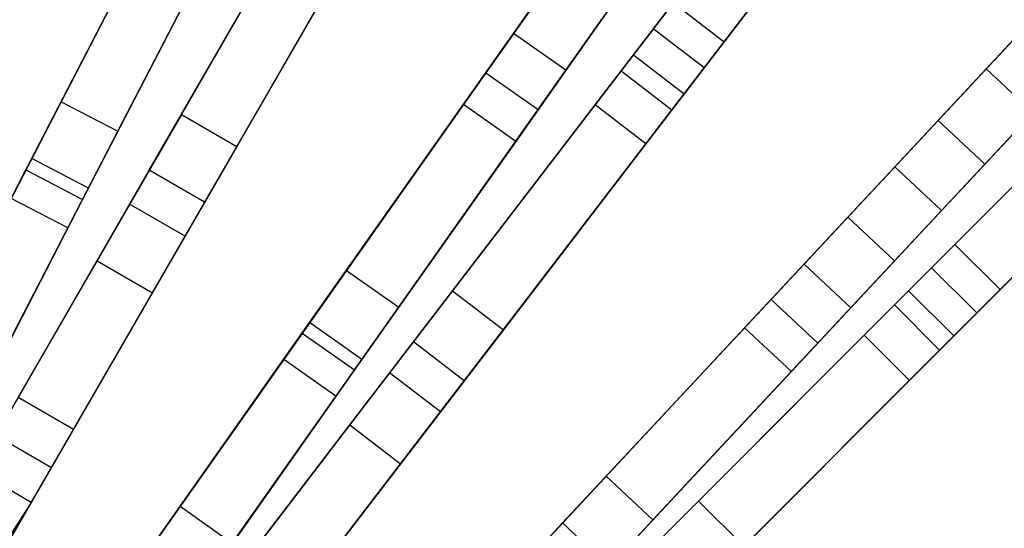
# Model space of a CAD drawing. Extents: x 0.2 to 26, y -12.8 to 12.8.
# Tile 93 of 97: x 17.2 to 21, y 6.8 to 8.8. Entities that reach past the tile are written whole.
import ezdxf

# ---------------------------------------------------------------- set-up
doc = ezdxf.new("R2010")
doc.units = 0
doc.header["$LTSCALE"] = 2.54
doc.layers.get('0').update_dxf_attribs({"color": 13, "linetype": 'CONTINUOUS'})

# ---------------------------------------------------------------- blocks, each defined once
blk = doc.blocks.new('PUKET-M-11161_B_STL')
at = {"color": 0}
for p, q in [((17.9789, 9.7128, 22.781), (17.3418, 8.4832, 26.4259)), ((17.9789, 9.7128, 22.781), (17.3418, 8.4832, 26.4259)), ((17.5637, 8.3682, 26.4259), (18.2008, 9.5978, 22.781)), ((17.5637, 8.3682, 26.4259), (18.2008, 9.5978, 22.781)), ((19.1108, 8.7508, 22.7384), (19.7128, 9.6035, 19.5881)), ((19.1108, 8.7508, 22.7384), (19.7128, 9.6035, 19.5881)), ((18.4565, 9.5504, 23.5806), (17.6096, 8.0836, 18.7072)), ((18.4565, 9.5504, 23.5806), (17.6096, 8.0836, 18.7072)), ((17.2268, 8.2615, 26.384), (17.8632, 9.4895, 22.7384)), ((17.2268, 8.2615, 26.384), (17.8632, 9.4895, 22.7384)), ((17.4821, 7.8627, 18.7313), (18.3928, 9.4402, 23.9816)), ((17.4821, 7.8627, 18.7313), (18.3928, 9.4402, 23.9816)), ((19.3151, 8.6066, 22.7384), (19.917, 9.4593, 19.5881)), ((19.3151, 8.6066, 22.7384), (19.917, 9.4593, 19.5881)), ((17.8261, 7.9586, 18.7072), (18.673, 9.4254, 23.5806)), ((17.8261, 7.9586, 18.7072), (18.673, 9.4254, 23.5806)), ((17.4488, 8.1464, 26.384), (18.0852, 9.3745, 22.7384)), ((17.4488, 8.1464, 26.384), (18.0852, 9.3745, 22.7384)), ((18.3535, 9.3721, 39.6442), (17.8119, 8.4339, 41.0515)), ((18.3535, 9.3721, 39.6442), (17.8119, 8.4339, 41.0515)), ((19.0023, 8.597, 5.2039), (19.5535, 9.3778, 6.6081)), ((19.0023, 8.597, 5.2039), (19.5535, 9.3778, 6.6081)), ((17.2039, 8.2172, 3.9391), (17.7766, 9.3224, 5.2039)), ((17.2039, 8.2172, 3.9391), (17.7766, 9.3224, 5.2039)), ((19.934, 8.718, 24.7519), (20.4155, 9.3455, 27.4863)), ((19.934, 8.718, 24.7519), (20.4155, 9.3455, 27.4863)), ((17.6986, 7.7377, 18.7313), (18.6094, 9.3152, 23.9816)), ((17.6986, 7.7377, 18.7313), (18.6094, 9.3152, 23.9816)), ((20.072, 9.3085, 25.6764), (19.6571, 8.7678, 23.5806)), ((20.072, 9.3085, 25.6764), (19.6571, 8.7678, 23.5806)), ((18.57, 9.2471, 39.6442), (18.0284, 8.3089, 41.0515)), ((18.57, 9.2471, 39.6442), (18.0284, 8.3089, 41.0515)), ((17.9986, 9.2074, 5.2039), (17.4259, 8.1022, 3.9391)), ((17.9986, 9.2074, 5.2039), (17.4259, 8.1022, 3.9391)), ((17.6862, 8.2162, 41.6555), (18.2699, 9.2272, 40.3365)), ((17.6862, 8.2162, 41.6555), (18.2699, 9.2272, 40.3365)), ((19.7577, 9.2337, 6.6081), (19.2066, 8.4529, 5.2039)), ((19.7577, 9.2337, 6.6081), (19.2066, 8.4529, 5.2039)), ((17.7067, 9.1875, 5.4137), (17.146, 8.1055, 4.1609)), ((17.7067, 9.1875, 5.4137), (17.146, 8.1055, 4.1609)), ((19.4107, 9.1756, 6.6782), (18.9147, 8.4729, 5.4137)), ((19.4107, 9.1756, 6.6782), (18.9147, 8.4729, 5.4137)), ((19.4299, 8.4717, 40.3365), (19.9887, 9.1999, 38.8029)), ((19.4299, 8.4717, 40.3365), (19.9887, 9.1999, 38.8029)), ((19.9671, 9.1718, 38.2816), (19.5318, 8.6045, 39.6442)), ((19.9671, 9.1718, 38.2816), (19.5318, 8.6045, 39.6442)), ((19.8554, 8.6156, 23.5806), (20.2703, 9.1563, 25.6764)), ((19.8554, 8.6156, 23.5806), (20.2703, 9.1563, 25.6764)), ((18.4864, 9.1022, 40.3365), (17.9027, 8.0912, 41.6555)), ((18.4864, 9.1022, 40.3365), (17.9027, 8.0912, 41.6555)), ((17.9287, 9.0725, 5.4137), (17.368, 7.9905, 4.1609)), ((17.9287, 9.0725, 5.4137), (17.368, 7.9905, 4.1609)), ((20.187, 9.0477, 38.8029), (19.6282, 8.3195, 40.3365)), ((20.187, 9.0477, 38.8029), (19.6282, 8.3195, 40.3365)), ((20.9587, 8.6118, 19.5881), (21.3823, 9.0653, 16.8642)), ((20.9587, 8.6118, 19.5881), (21.3823, 9.0653, 16.8642)), ((19.615, 9.0314, 6.6782), (19.119, 8.3287, 5.4137)), ((19.615, 9.0314, 6.6782), (19.119, 8.3287, 5.4137)), ((20.1654, 9.0196, 38.2816), (19.7301, 8.4523, 39.6442)), ((20.1654, 9.0196, 38.2816), (19.7301, 8.4523, 39.6442)), ((19.2558, 8.9562, 22.781), (18.4573, 7.8248, 26.4259)), ((19.2558, 8.9562, 22.781), (18.4573, 7.8248, 26.4259)), ((20.7702, 8.41, 6.6081), (21.2557, 8.9298, 8.162)), ((20.7702, 8.41, 6.6081), (21.2557, 8.9298, 8.162)), ((19.5797, 8.6669, 23.9816), (19.7357, 8.8702, 24.7519)), ((19.5797, 8.6669, 23.9816), (19.7357, 8.8702, 24.7519)), ((19.7357, 8.8702, 24.7519), (19.934, 8.718, 24.7519)), ((19.7357, 8.8702, 24.7519), (19.934, 8.718, 24.7519)), ((18.6615, 7.6807, 26.4259), (19.4601, 8.812, 22.781)), ((18.6615, 7.6807, 26.4259), (19.4601, 8.812, 22.781)), ((21.1308, 8.7961, 19.6141), (20.4179, 8.0328, 22.781)), ((21.1308, 8.7961, 19.6141), (20.4179, 8.0328, 22.781)), ((18.3132, 7.6208, 26.384), (19.1108, 8.7508, 22.7384)), ((18.3132, 7.6208, 26.384), (19.1108, 8.7508, 22.7384)), ((19.6571, 8.7678, 23.5806), (18.626, 7.4241, 18.7072)), ((19.6571, 8.7678, 23.5806), (18.626, 7.4241, 18.7072)), ((19.3151, 8.6066, 22.7384), (19.1108, 8.7508, 22.7384)), ((19.3151, 8.6066, 22.7384), (19.1108, 8.7508, 22.7384)), ((19.8554, 8.6156, 23.5806), (19.6571, 8.7678, 23.5806)), ((19.8554, 8.6156, 23.5806), (19.6571, 8.7678, 23.5806)), ((21.0855, 8.7475, 8.2077), (20.6012, 8.229, 6.6782)), ((21.0855, 8.7475, 8.2077), (20.6012, 8.229, 6.6782)), ((21.4384, 8.7592, 8.162), (20.9529, 8.2393, 6.6081)), ((21.4384, 8.7592, 8.162), (20.9529, 8.2393, 6.6081)), ((19.778, 8.5147, 23.9816), (19.934, 8.718, 24.7519)), ((19.778, 8.5147, 23.9816), (19.934, 8.718, 24.7519)), ((18.4708, 7.2217, 18.7313), (19.5797, 8.6669, 23.9816)), ((18.4708, 7.2217, 18.7313), (19.5797, 8.6669, 23.9816)), ((19.5797, 8.6669, 23.9816), (19.778, 8.5147, 23.9816)), ((19.5797, 8.6669, 23.9816), (19.778, 8.5147, 23.9816)), ((20.6006, 7.8621, 22.781), (21.3136, 8.6255, 19.6141)), ((20.6006, 7.8621, 22.781), (21.3136, 8.6255, 19.6141)), ((18.2845, 7.5801, 3.9391), (19.0023, 8.597, 5.2039)), ((18.2845, 7.5801, 3.9391), (19.0023, 8.597, 5.2039)), ((18.5175, 7.4766, 26.384), (19.3151, 8.6066, 22.7384)), ((18.5175, 7.4766, 26.384), (19.3151, 8.6066, 22.7384)), ((18.8244, 7.2719, 18.7072), (19.8554, 8.6156, 23.5806)), ((18.8244, 7.2719, 18.7072), (19.8554, 8.6156, 23.5806)), ((19.5318, 8.6045, 39.6442), (18.8723, 7.7451, 41.0515)), ((19.5318, 8.6045, 39.6442), (18.8723, 7.7451, 41.0515)), ((19.0023, 8.597, 5.2039), (19.2066, 8.4529, 5.2039)), ((19.0023, 8.597, 5.2039), (19.2066, 8.4529, 5.2039)), ((19.5318, 8.6045, 39.6442), (19.7301, 8.4523, 39.6442)), ((19.5318, 8.6045, 39.6442), (19.7301, 8.4523, 39.6442)), ((20.2463, 7.849, 22.7384), (20.9587, 8.6118, 19.5881)), ((20.2463, 7.849, 22.7384), (20.9587, 8.6118, 19.5881)), ((21.1414, 8.4412, 19.5881), (20.9587, 8.6118, 19.5881)), ((21.1414, 8.4412, 19.5881), (20.9587, 8.6118, 19.5881)), ((21.2682, 8.5769, 8.2077), (20.7839, 8.0584, 6.6782)), ((21.2682, 8.5769, 8.2077), (20.7839, 8.0584, 6.6782)), ((18.6691, 7.0695, 18.7313), (19.778, 8.5147, 23.9816)), ((18.6691, 7.0695, 18.7313), (19.778, 8.5147, 23.9816)), ((17.3418, 8.4832, 26.4259), (16.8228, 7.4817, 30.2624)), ((17.3418, 8.4832, 26.4259), (16.8228, 7.4817, 30.2624)), ((17.3418, 8.4832, 26.4259), (17.5637, 8.3682, 26.4259)), ((17.3418, 8.4832, 26.4259), (17.5637, 8.3682, 26.4259)), ((18.9147, 8.4729, 5.4137), (18.2119, 7.4773, 4.1609)), ((18.9147, 8.4729, 5.4137), (18.2119, 7.4773, 4.1609)), ((18.7192, 7.5456, 41.6555), (19.4299, 8.4717, 40.3365)), ((18.7192, 7.5456, 41.6555), (19.4299, 8.4717, 40.3365)), ((19.119, 8.3287, 5.4137), (18.9147, 8.4729, 5.4137)), ((19.119, 8.3287, 5.4137), (18.9147, 8.4729, 5.4137)), ((19.6282, 8.3195, 40.3365), (19.4299, 8.4717, 40.3365)), ((19.6282, 8.3195, 40.3365), (19.4299, 8.4717, 40.3365)), ((20.8366, 7.9265, 24.7519), (21.3958, 8.4857, 27.4863)), ((20.8366, 7.9265, 24.7519), (21.3958, 8.4857, 27.4863)), ((17.8119, 8.4339, 41.0515), (17.174, 7.329, 42.1723)), ((17.8119, 8.4339, 41.0515), (17.174, 7.329, 42.1723)), ((17.8119, 8.4339, 41.0515), (18.0284, 8.3089, 41.0515)), ((17.8119, 8.4339, 41.0515), (18.0284, 8.3089, 41.0515)), ((19.2066, 8.4529, 5.2039), (18.4887, 7.4359, 3.9391)), ((19.2066, 8.4529, 5.2039), (18.4887, 7.4359, 3.9391)), ((19.7301, 8.4523, 39.6442), (19.0707, 7.5929, 41.0515)), ((19.7301, 8.4523, 39.6442), (19.0707, 7.5929, 41.0515)), ((20.429, 7.6784, 22.7384), (21.1414, 8.4412, 19.5881)), ((20.429, 7.6784, 22.7384), (21.1414, 8.4412, 19.5881)), ((20.1179, 7.7115, 5.2039), (20.7702, 8.41, 6.6081)), ((20.1179, 7.7115, 5.2039), (20.7702, 8.41, 6.6081)), ((20.7702, 8.41, 6.6081), (20.9529, 8.2393, 6.6081)), ((20.7702, 8.41, 6.6081), (20.9529, 8.2393, 6.6081)), ((17.0448, 7.3667, 30.2624), (17.5637, 8.3682, 26.4259)), ((17.0448, 7.3667, 30.2624), (17.5637, 8.3682, 26.4259)), ((19.119, 8.3287, 5.4137), (18.4162, 7.3331, 4.1609)), ((19.119, 8.3287, 5.4137), (18.4162, 7.3331, 4.1609)), ((19.6282, 8.3195, 40.3365), (18.9176, 7.3934, 41.6555)), ((19.6282, 8.3195, 40.3365), (18.9176, 7.3934, 41.6555)), ((21.2272, 8.3171, 25.6764), (20.7453, 7.8352, 23.5806)), ((21.2272, 8.3171, 25.6764), (20.7453, 7.8352, 23.5806)), ((18.0284, 8.3089, 41.0515), (17.3905, 7.204, 42.1723)), ((18.0284, 8.3089, 41.0515), (17.3905, 7.204, 42.1723)), ((21.0134, 7.7497, 24.7519), (21.5726, 8.3089, 27.4863)), ((21.0134, 7.7497, 24.7519), (21.5726, 8.3089, 27.4863)), ((16.7078, 7.2597, 30.2316), (17.2268, 8.2615, 26.384)), ((16.7078, 7.2597, 30.2316), (17.2268, 8.2615, 26.384)), ((17.4488, 8.1464, 26.384), (17.2268, 8.2615, 26.384)), ((17.4488, 8.1464, 26.384), (17.2268, 8.2615, 26.384)), ((20.9529, 8.2393, 6.6081), (20.3006, 7.5408, 5.2039)), ((20.9529, 8.2393, 6.6081), (20.3006, 7.5408, 5.2039)), ((16.6301, 7.1098, 3.0687), (17.2039, 8.2172, 3.9391)), ((16.6301, 7.1098, 3.0687), (17.2039, 8.2172, 3.9391)), ((17.0087, 7.0427, 42.6925), (17.6862, 8.2162, 41.6555)), ((17.0087, 7.0427, 42.6925), (17.6862, 8.2162, 41.6555)), ((17.2039, 8.2172, 3.9391), (17.4259, 8.1022, 3.9391)), ((17.2039, 8.2172, 3.9391), (17.4259, 8.1022, 3.9391)), ((17.9027, 8.0912, 41.6555), (17.6862, 8.2162, 41.6555)), ((17.9027, 8.0912, 41.6555), (17.6862, 8.2162, 41.6555)), ((20.6012, 8.229, 6.6782), (20.0142, 7.6004, 5.4137)), ((20.6012, 8.229, 6.6782), (20.0142, 7.6004, 5.4137)), ((20.4814, 7.5713, 40.3365), (21.1304, 8.2203, 38.8029)), ((20.4814, 7.5713, 40.3365), (21.1304, 8.2203, 38.8029)), ((20.7839, 8.0584, 6.6782), (20.6012, 8.229, 6.6782)), ((20.7839, 8.0584, 6.6782), (20.6012, 8.229, 6.6782)), ((21.1054, 8.1953, 38.2816), (20.5997, 7.6896, 39.6442)), ((21.1054, 8.1953, 38.2816), (20.5997, 7.6896, 39.6442)), ((16.9297, 7.1446, 30.2316), (17.4488, 8.1464, 26.384)), ((16.9297, 7.1446, 30.2316), (17.4488, 8.1464, 26.384)), ((20.9221, 7.6584, 23.5806), (21.404, 8.1403, 25.6764)), ((20.9221, 7.6584, 23.5806), (21.404, 8.1403, 25.6764)), ((17.4259, 8.1022, 3.9391), (16.8521, 6.9948, 3.0687)), ((17.4259, 8.1022, 3.9391), (16.8521, 6.9948, 3.0687)), ((17.368, 7.9905, 4.1609), (17.146, 8.1055, 4.1609)), ((17.368, 7.9905, 4.1609), (17.146, 8.1055, 4.1609)), ((17.9027, 8.0912, 41.6555), (17.2252, 6.9177, 42.6925)), ((17.9027, 8.0912, 41.6555), (17.2252, 6.9177, 42.6925)), ((17.6096, 8.0836, 18.7072), (17.0872, 7.1788, 15.0852)), ((17.6096, 8.0836, 18.7072), (17.0872, 7.1788, 15.0852)), ((17.8261, 7.9586, 18.7072), (17.6096, 8.0836, 18.7072)), ((17.8261, 7.9586, 18.7072), (17.6096, 8.0836, 18.7072)), ((20.7839, 8.0584, 6.6782), (20.1969, 7.4298, 5.4137)), ((20.7839, 8.0584, 6.6782), (20.1969, 7.4298, 5.4137)), ((20.4179, 8.0328, 22.781), (19.4727, 7.0207, 26.4259)), ((20.4179, 8.0328, 22.781), (19.4727, 7.0207, 26.4259)), ((20.4179, 8.0328, 22.781), (20.6006, 7.8621, 22.781)), ((20.4179, 8.0328, 22.781), (20.6006, 7.8621, 22.781)), ((21.3072, 8.0436, 38.8029), (20.6582, 7.3945, 40.3365)), ((21.3072, 8.0436, 38.8029), (20.6582, 7.3945, 40.3365)), ((21.2822, 8.0185, 38.2816), (20.7765, 7.5129, 39.6442)), ((21.2822, 8.0185, 38.2816), (20.7765, 7.5129, 39.6442)), ((17.368, 7.9905, 4.1609), (16.8024, 6.8989, 3.2954)), ((17.368, 7.9905, 4.1609), (16.8024, 6.8989, 3.2954)), ((17.3038, 7.0538, 15.0852), (17.8261, 7.9586, 18.7072)), ((17.3038, 7.0538, 15.0852), (17.8261, 7.9586, 18.7072)), ((20.6554, 7.7452, 23.9816), (20.8366, 7.9265, 24.7519)), ((20.6554, 7.7452, 23.9816), (20.8366, 7.9265, 24.7519)), ((20.8366, 7.9265, 24.7519), (21.0134, 7.7497, 24.7519)), ((20.8366, 7.9265, 24.7519), (21.0134, 7.7497, 24.7519)), ((16.9597, 6.9579, 15.0929), (17.4821, 7.8627, 18.7313)), ((16.9597, 6.9579, 15.0929), (17.4821, 7.8627, 18.7313)), ((17.4821, 7.8627, 18.7313), (17.6986, 7.7377, 18.7313)), ((17.4821, 7.8627, 18.7313), (17.6986, 7.7377, 18.7313)), ((19.6554, 6.8501, 26.4259), (20.6006, 7.8621, 22.781)), ((19.6554, 6.8501, 26.4259), (20.6006, 7.8621, 22.781)), ((18.4573, 7.8248, 26.4259), (17.8068, 6.9033, 30.2624)), ((18.4573, 7.8248, 26.4259), (17.8068, 6.9033, 30.2624)), ((18.4573, 7.8248, 26.4259), (18.6615, 7.6807, 26.4259)), ((18.4573, 7.8248, 26.4259), (18.6615, 7.6807, 26.4259)), ((19.3022, 6.8381, 26.384), (20.2463, 7.849, 22.7384)), ((19.3022, 6.8381, 26.384), (20.2463, 7.849, 22.7384)), ((20.7453, 7.8352, 23.5806), (19.5477, 6.6376, 18.7072)), ((20.7453, 7.8352, 23.5806), (19.5477, 6.6376, 18.7072)), ((20.429, 7.6784, 22.7384), (20.2463, 7.849, 22.7384)), ((20.429, 7.6784, 22.7384), (20.2463, 7.849, 22.7384)), ((20.9221, 7.6584, 23.5806), (20.7453, 7.8352, 23.5806)), ((20.9221, 7.6584, 23.5806), (20.7453, 7.8352, 23.5806)), ((18.8723, 7.7451, 41.0515), (18.0956, 6.7328, 42.1723)), ((18.8723, 7.7451, 41.0515), (18.0956, 6.7328, 42.1723)), ((18.8723, 7.7451, 41.0515), (19.0707, 7.5929, 41.0515)), ((18.8723, 7.7451, 41.0515), (19.0707, 7.5929, 41.0515)), ((19.3673, 6.4572, 18.7313), (20.6554, 7.7452, 23.9816)), ((19.3673, 6.4572, 18.7313), (20.6554, 7.7452, 23.9816)), ((20.6554, 7.7452, 23.9816), (20.8321, 7.5685, 23.9816)), ((20.6554, 7.7452, 23.9816), (20.8321, 7.5685, 23.9816)), ((20.8321, 7.5685, 23.9816), (21.0134, 7.7497, 24.7519)), ((20.8321, 7.5685, 23.9816), (21.0134, 7.7497, 24.7519)), ((17.1762, 6.8329, 15.0929), (17.6986, 7.7377, 18.7313)), ((17.1762, 6.8329, 15.0929), (17.6986, 7.7377, 18.7313)), ((19.2682, 6.8017, 3.9391), (20.1179, 7.7115, 5.2039)), ((19.2682, 6.8017, 3.9391), (20.1179, 7.7115, 5.2039)), ((20.1179, 7.7115, 5.2039), (20.3006, 7.5408, 5.2039)), ((20.1179, 7.7115, 5.2039), (20.3006, 7.5408, 5.2039)), ((18.011, 6.7592, 30.2624), (18.6615, 7.6807, 26.4259)), ((18.011, 6.7592, 30.2624), (18.6615, 7.6807, 26.4259)), ((19.4849, 6.6675, 26.384), (20.429, 7.6784, 22.7384)), ((19.4849, 6.6675, 26.384), (20.429, 7.6784, 22.7384)), ((20.5997, 7.6896, 39.6442), (19.8338, 6.9236, 41.0515)), ((20.5997, 7.6896, 39.6442), (19.8338, 6.9236, 41.0515)), ((20.5997, 7.6896, 39.6442), (20.7765, 7.5129, 39.6442)), ((20.5997, 7.6896, 39.6442), (20.7765, 7.5129, 39.6442)), ((19.7245, 6.4608, 18.7072), (20.9221, 7.6584, 23.5806)), ((19.7245, 6.4608, 18.7072), (20.9221, 7.6584, 23.5806)), ((17.6626, 6.699, 30.2316), (18.3132, 7.6208, 26.384)), ((17.6626, 6.699, 30.2316), (18.3132, 7.6208, 26.384)), ((19.0707, 7.5929, 41.0515), (18.294, 6.5807, 42.1723)), ((19.0707, 7.5929, 41.0515), (18.294, 6.5807, 42.1723)), ((18.5175, 7.4766, 26.384), (18.3132, 7.6208, 26.384)), ((18.5175, 7.4766, 26.384), (18.3132, 7.6208, 26.384)), ((20.0142, 7.6004, 5.4137), (19.1823, 6.7098, 4.1609)), ((20.0142, 7.6004, 5.4137), (19.1823, 6.7098, 4.1609)), ((20.1969, 7.4298, 5.4137), (20.0142, 7.6004, 5.4137)), ((20.1969, 7.4298, 5.4137), (20.0142, 7.6004, 5.4137)), ((17.5652, 6.5611, 3.0687), (18.2845, 7.5801, 3.9391)), ((17.5652, 6.5611, 3.0687), (18.2845, 7.5801, 3.9391)), ((17.8944, 6.4706, 42.6925), (18.7192, 7.5456, 41.6555)), ((17.8944, 6.4706, 42.6925), (18.7192, 7.5456, 41.6555)), ((18.2845, 7.5801, 3.9391), (18.4887, 7.4359, 3.9391)), ((18.2845, 7.5801, 3.9391), (18.4887, 7.4359, 3.9391)), ((18.9176, 7.3934, 41.6555), (18.7192, 7.5456, 41.6555)), ((18.9176, 7.3934, 41.6555), (18.7192, 7.5456, 41.6555)), ((19.5441, 6.2804, 18.7313), (20.8321, 7.5685, 23.9816)), ((19.5441, 6.2804, 18.7313), (20.8321, 7.5685, 23.9816)), ((19.6559, 6.7458, 41.6555), (20.4814, 7.5713, 40.3365)), ((19.6559, 6.7458, 41.6555), (20.4814, 7.5713, 40.3365)), ((20.6582, 7.3945, 40.3365), (20.4814, 7.5713, 40.3365)), ((20.6582, 7.3945, 40.3365), (20.4814, 7.5713, 40.3365)), ((20.3006, 7.5408, 5.2039), (19.4509, 6.6311, 3.9391)), ((20.3006, 7.5408, 5.2039), (19.4509, 6.6311, 3.9391)), ((20.7765, 7.5129, 39.6442), (20.0105, 6.7469, 41.0515)), ((20.7765, 7.5129, 39.6442), (20.0105, 6.7469, 41.0515)), ((18.2119, 7.4773, 4.1609), (17.5029, 6.4729, 3.2954)), ((18.2119, 7.4773, 4.1609), (17.5029, 6.4729, 3.2954)), ((17.8668, 6.5548, 30.2316), (18.5175, 7.4766, 26.384)), ((17.8668, 6.5548, 30.2316), (18.5175, 7.4766, 26.384)), ((18.4162, 7.3331, 4.1609), (18.2119, 7.4773, 4.1609)), ((18.4162, 7.3331, 4.1609), (18.2119, 7.4773, 4.1609)), ((18.4887, 7.4359, 3.9391), (17.7694, 6.4169, 3.0687)), ((18.4887, 7.4359, 3.9391), (17.7694, 6.4169, 3.0687)), ((18.626, 7.4241, 18.7072), (17.99, 6.5953, 15.0852)), ((18.626, 7.4241, 18.7072), (17.99, 6.5953, 15.0852)), ((18.9176, 7.3934, 41.6555), (18.0927, 6.3184, 42.6925)), ((18.9176, 7.3934, 41.6555), (18.0927, 6.3184, 42.6925)), ((18.8244, 7.2719, 18.7072), (18.626, 7.4241, 18.7072)), ((18.8244, 7.2719, 18.7072), (18.626, 7.4241, 18.7072)), ((20.1969, 7.4298, 5.4137), (19.3651, 6.5391, 4.1609)), ((20.1969, 7.4298, 5.4137), (19.3651, 6.5391, 4.1609)), ((20.6582, 7.3945, 40.3365), (19.8327, 6.5691, 41.6555)), ((20.6582, 7.3945, 40.3365), (19.8327, 6.5691, 41.6555)), ((17.174, 7.329, 42.1723), (17.3905, 7.204, 42.1723)), ((17.174, 7.329, 42.1723), (17.3905, 7.204, 42.1723)), ((18.4162, 7.3331, 4.1609), (17.7072, 6.3287, 3.2954)), ((18.4162, 7.3331, 4.1609), (17.7072, 6.3287, 3.2954)), ((18.1884, 6.4431, 15.0852), (18.8244, 7.2719, 18.7072)), ((18.1884, 6.4431, 15.0852), (18.8244, 7.2719, 18.7072)), ((17.3905, 7.204, 42.1723), (16.7519, 6.0979, 42.9191)), ((17.3905, 7.204, 42.1723), (16.7519, 6.0979, 42.9191)), ((17.8347, 6.3928, 15.0929), (18.4708, 7.2217, 18.7313)), ((17.8347, 6.3928, 15.0929), (18.4708, 7.2217, 18.7313)), ((18.4708, 7.2217, 18.7313), (18.6691, 7.0695, 18.7313)), ((18.4708, 7.2217, 18.7313), (18.6691, 7.0695, 18.7313)), ((17.3038, 7.0538, 15.0852), (17.0872, 7.1788, 15.0852)), ((17.3038, 7.0538, 15.0852), (17.0872, 7.1788, 15.0852)), ((16.9574, 6.4539, 11.6287), (17.3038, 7.0538, 15.0852)), ((16.9574, 6.4539, 11.6287), (17.3038, 7.0538, 15.0852)), ((18.0331, 6.2406, 15.0929), (18.6691, 7.0695, 18.7313)), ((18.0331, 6.2406, 15.0929), (18.6691, 7.0695, 18.7313)), ((17.2252, 6.9177, 42.6925), (17.0087, 7.0427, 42.6925)), ((17.2252, 6.9177, 42.6925), (17.0087, 7.0427, 42.6925)), ((19.4727, 7.0207, 26.4259), (18.7028, 6.1963, 30.2624)), ((19.4727, 7.0207, 26.4259), (18.7028, 6.1963, 30.2624)), ((19.4727, 7.0207, 26.4259), (19.6554, 6.8501, 26.4259)), ((19.4727, 7.0207, 26.4259), (19.6554, 6.8501, 26.4259)), ((17.2252, 6.9177, 42.6925), (16.6409, 6.0307, 43.2433)), ((17.2252, 6.9177, 42.6925), (16.6409, 6.0307, 43.2433)), ((17.2252, 6.9177, 42.6925), (16.6946, 5.9987, 43.2437)), ((17.2252, 6.9177, 42.6925), (16.6946, 5.9987, 43.2437)), ((17.8068, 6.9033, 30.2624), (17.3275, 6.2243, 34.2595)), ((17.8068, 6.9033, 30.2624), (17.3275, 6.2243, 34.2595)), ((17.8068, 6.9033, 30.2624), (18.011, 6.7592, 30.2624)), ((17.8068, 6.9033, 30.2624), (18.011, 6.7592, 30.2624)), ((19.8338, 6.9236, 41.0515), (18.9316, 6.0215, 42.1723)), ((19.8338, 6.9236, 41.0515), (18.9316, 6.0215, 42.1723)), ((19.8338, 6.9236, 41.0515), (20.0105, 6.7469, 41.0515)), ((19.8338, 6.9236, 41.0515), (20.0105, 6.7469, 41.0515)), ((18.5321, 6.0136, 30.2316), (19.3022, 6.8381, 26.384)), ((18.5321, 6.0136, 30.2316), (19.3022, 6.8381, 26.384)), ((18.8855, 6.0257, 30.2624), (19.6554, 6.8501, 26.4259)), ((18.8855, 6.0257, 30.2624), (19.6554, 6.8501, 26.4259)), ((19.4849, 6.6675, 26.384), (19.3022, 6.8381, 26.384)), ((19.4849, 6.6675, 26.384), (19.3022, 6.8381, 26.384))]:
    blk.add_line(p, q, dxfattribs=at)

msp = doc.modelspace()

# ---------------------------------------------------------------- block references
at = {"color": 0}
msp.add_blockref('PUKET-M-11161_B_STL', (0, 0), dxfattribs=at)

doc.saveas('drawing.dxf')
